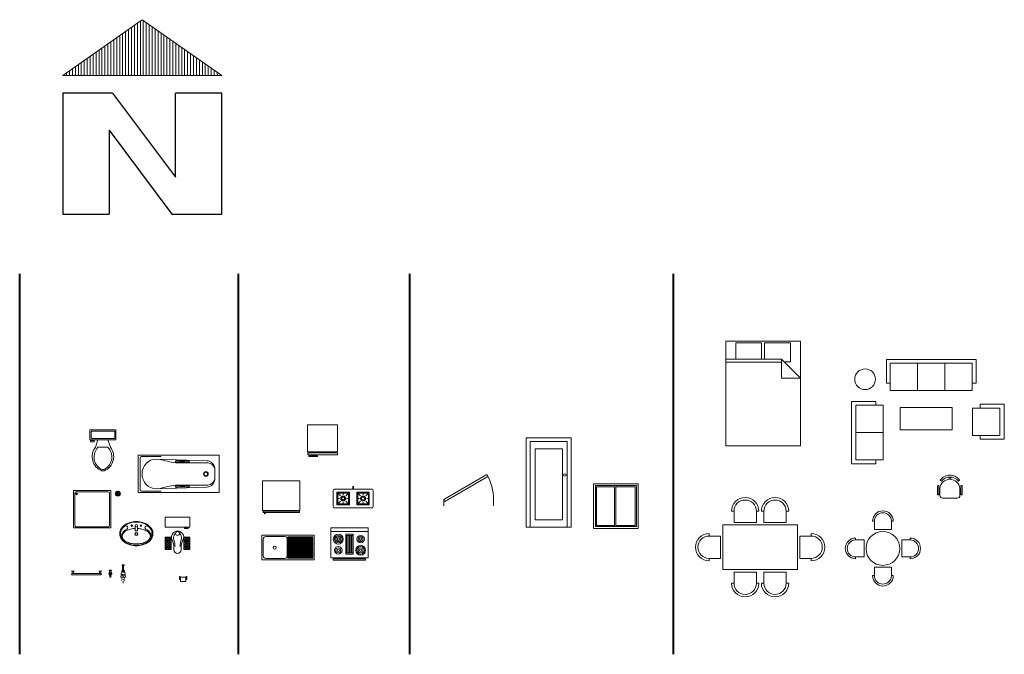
# Model space of a CAD drawing. Header units: inches. Extents: x 1987 to 3775, y 142 to 1299.
# Tile 34 of 50: x 2982 to 3775, y 142 to 653. Entities that reach past the tile are written whole.
import ezdxf

# ---------------------------------------------------------------- set-up
doc = ezdxf.new("R2010")
doc.units = ezdxf.units.IN
doc.header["$MEASUREMENT"] = 0
for name, color, linetype, lineweight in [('DOOR_0.09', 44, 'Continuous', 9), ('ELEV_LINE_0.09', 63, 'Continuous', 9), ('FURNITURE', 36, 'Continuous', 15), ('Kitchen Fixture', 213, 'Continuous', 15), ('TEXT', 7, 'Continuous', 13), ('Toilet Fixture_0.09', 54, 'Continuous', 9), ('WALL_0.40', 7, 'Continuous', 40)]:
    doc.layers.add(name, color=color, linetype=linetype, lineweight=lineweight)

# ---------------------------------------------------------------- blocks, each defined once
blk = doc.blocks.new('*U98')
for p, q in [((9.5, -6), (9.5, -2)), ((-10, -8.5), (-8, -8.5)), ((-10, -9.5), (-10, -8.5)), ((-7, -9.5), (-10, -9.5)), ((-8, -8.5), (-8, -8)), ((-7, -8), (-7, -9.5)), ((-4, -8), (-6, -14)), ((4, -14), (-4, -14)), ((4, -8), (6, -14))]:
    blk.add_line(p, q)
blk.add_lwpolyline([(10.5, -8), (10.5, 0), (-10.5, 0), (-10.5, -8)], close=True)
for points in [[(-9.5, -2), (-9.5, -6)], [(8.5, -1), (-8.5, -1)], [(-8.5, -7), (8.5, -7)]]:
    blk.add_lwpolyline(points)
for centre, radius, start, end in [((-8.62, -1.88), 0.884, 81.8699, 188.1301), ((-8.62, -6.12), 0.884, 171.8699, 278.1301), ((8.62, -1.88), 0.884, 351.8699, 98.1301), ((8.62, -6.12), 0.884, 261.8699, 8.1301), ((3.52, -21.58), 12.17, 141.46911, 247.97143), ((4.2, -21.82), 11.33, 136.36773, 238.94682), ((-3.52, -21.58), 12.17, 292.02843, 38.53071), ((-4.2, -21.82), 11.33, 301.05301, 43.63209), ((0, -27.88), 4, 245.73182, 294.26817), ((0, -29), 4, 254.86053, 285.13947)]:
    blk.add_arc(centre, radius, start, end)
blk = doc.blocks.new('*U100')
for p, q in [((0, 0), (0, -5)), ((40, 0), (40, -5))]:
    blk.add_line(p, q)
blk.add_lwpolyline([(0, 0), (34.64, 20), (35.52, 18.48), (0.87, -1.52)], close=True)
blk.add_arc((0, 0), 40, 0, 30)
blk = doc.blocks.new('*U103')
blk.add_lwpolyline([(3.12, 0.01), (0.12, 0.01), (0.12, 72.01), (36.12, 72.01), (36.12, 0.01), (33.12, 0.01)])
for points in [[(33.12, 68.99), (33.12, 0.01), (3.12, 0.01), (3.12, 68.99)], [(29.12, 6.01), (29.12, 62.99), (7.12, 62.99), (7.12, 6.01)]]:
    blk.add_lwpolyline(points, close=True)
blk.add_circle((31.12, 42.01), 1)
blk = doc.blocks.new('*U105')
for p, q in [((1.5, 1.5), (1.5, 34.5)), ((1.5, 34.5), (18, 34.5)), ((18, 1.5), (18, 34.5)), ((18, 34.5), (34.5, 34.5)), ((34.5, 34.5), (34.5, 1.5)), ((18, 1.5), (1.5, 1.5)), ((34.5, 1.5), (18, 1.5))]:
    blk.add_line(p, q)
blk.add_lwpolyline([(0, 0), (0, 36), (36, 36), (36, 0)], close=True)
for points in [[(17, 33.5), (17, 2.5), (2.5, 2.5), (2.5, 33.5), (17, 33.5)], [(18, 33.5), (33.5, 33.5), (33.5, 2.5), (18, 2.5)]]:
    blk.add_lwpolyline(points)
blk = doc.blocks.new('Bed - Queen')
at = {"linetype": 'Continuous'}
for p, q in [((0, -80.00003), (0, 4)), ((0, 4), (59.99999, 4)), ((7.99999, 2.8), (28.79998, 2.8)), ((7.99999, -10.4), (7.99999, 2.8)), ((28.79998, 2.8), (28.79998, -10.4)), ((31.19999, 2.8), (51.99999, 2.8)), ((31.19999, -10.4), (31.19999, 2.8)), ((51.99999, 2.8), (51.99999, -12.4)), ((59.99999, 4), (59.99999, -80.00003)), ((0, -10.4), (44.8, -10.4)), ((44.8, -12.8), (0, -12.8)), ((59.99999, -25.6), (44.8, -10.4)), ((44.8, -10.4), (44.8, -25.6)), ((51.99999, -12.4), (46.79936, -12.4)), ((44.8, -25.6), (59.99999, -25.6)), ((59.99999, -80.00003), (0, -80.00003))]:
    blk.add_line(p, q, dxfattribs=at)
blk = doc.blocks.new('A$C02903F4E')
at = {"layer": 'FURNITURE', "ltscale": 50}
for p, q in [((-8.11, 14.5), (-8.11, 16.34)), ((-6.7, 14.5), (-6.7, 16.34)), ((-17.27, 2.34), (-17.27, 9.24)), ((-17.01, 9.5), (-16.46, 9.5)), ((-16.2, 9.24), (-16.2, 2.34)), ((-14.28, 13.05), (-15.22, 13.76)), ((-0.54, 13.05), (0.4, 13.76)), ((1.38, 9.24), (1.38, 2.34)), ((2.19, 9.5), (1.64, 9.5)), ((2.45, 2.34), (2.45, 9.24)), ((-16.46, 2.08), (-17.01, 2.08)), ((-16.2, 5.26), (-16.2, 6.41)), ((-16.2, 6.41), (-15.45, 6.41)), ((-15.45, 5.26), (-16.2, 5.26)), ((-15.45, 1.51), (-15.45, 7.2)), ((-15.45, 6.41), (-15.45, 5.26)), ((0.63, 7.2), (0.63, 1.51)), ((1.38, 6.41), (0.63, 6.41)), ((0.63, 6.41), (0.63, 5.26)), ((0.63, 5.26), (1.38, 5.26)), ((1.38, 5.26), (1.38, 6.41)), ((1.64, 2.08), (2.19, 2.08)), ((-1.51, -0.63), (-13.31, -0.63))]:
    blk.add_line(p, q, dxfattribs=at)
for centre, radius, start, end in [((-7.41, 8.43), 9.46, 34.3334, 145.6666), ((-7.41, 7.61), 8.76, 38.36664, 141.63336), ((-17.01, 9.24), 0.258, 90, 180), ((-16.46, 9.24), 0.258, 0, 90), ((-7.41, 6.46), 8.07, 5.24347, 174.75653), ((1.64, 9.24), 0.258, 90, 180), ((2.19, 9.24), 0.258, 0, 90), ((-17.01, 2.34), 0.258, 180, 270), ((-16.46, 2.34), 0.258, 270, 0), ((-13.31, 1.51), 2.14, 180, 270), ((-1.51, 1.51), 2.14, 270, 0), ((1.64, 2.34), 0.258, 180, 270), ((2.19, 2.34), 0.258, 270, 0)]:
    blk.add_arc(centre, radius, start, end, dxfattribs=at)
blk = doc.blocks.new('A$C2E53110E')
at = {"layer": 'FURNITURE'}
for p, q in [((-15.4, 32.48), (-16.91, 32.48)), ((-15.4, 32.48), (-15.4, 25.68)), ((-0.28, 32.48), (-1.79, 32.48)), ((-1.79, 32.48), (-1.79, 25.68)), ((-1.79, 25.68), (-15.4, 25.68)), ((-30.52, 18.87), (-30.52, 17.36)), ((-30.52, 17.36), (-23.72, 17.36)), ((-23.72, 17.36), (-23.72, 3.75)), ((13.33, 17.36), (6.53, 17.36)), ((6.53, 3.75), (6.53, 17.36)), ((13.33, 17.36), (13.33, 18.87)), ((-30.52, 3.75), (-23.72, 3.75)), ((-30.52, 3.75), (-30.52, 2.24)), ((13.33, 3.75), (6.53, 3.75)), ((13.33, 2.24), (13.33, 3.75)), ((-15.4, -4.57), (-1.79, -4.57)), ((-15.4, -11.37), (-15.4, -4.57)), ((-1.79, -11.37), (-1.79, -4.57)), ((-16.91, -11.37), (-15.4, -11.37)), ((-1.79, -11.37), (-0.28, -11.37))]:
    blk.add_line(p, q, dxfattribs=at)
blk.add_circle((-8.59, 10.55), 13.61, dxfattribs=at)
for centre, radius, start, end in [((-8.59, 32.48), 8.32, 0, 180), ((-8.59, 32.48), 6.81, 0, 180), ((-30.52, 10.55), 8.32, 90, 270), ((-30.52, 10.55), 6.81, 90, 270), ((13.33, 10.55), 8.32, 270, 90), ((13.33, 10.55), 6.81, 270, 90), ((-8.59, -11.37), 8.32, 180, 0), ((-8.59, -11.37), 6.81, 180, 0)]:
    blk.add_arc(centre, radius, start, end, dxfattribs=at)
blk = doc.blocks.new('A$C69E77B31')
at = {"layer": 'FURNITURE', "ltscale": 50}
for p, q in [((-44.64, 47), (-46.64, 47)), ((-44.64, 47), (-44.64, 38)), ((-24.64, 47), (-26.64, 47)), ((-26.64, 47), (-26.64, 38)), ((-22.64, 47), (-20.64, 47)), ((-20.64, 47), (-20.64, 38)), ((-2.64, 47), (-2.64, 38)), ((-2.64, 47), (-0.64, 47)), ((-26.64, 38), (-44.64, 38)), ((-20.64, 38), (-2.64, 38)), ((-64.64, 29), (-64.64, 27)), ((-64.64, 27), (-55.64, 27)), ((-55.64, 27), (-55.64, 9)), ((17.36, 27), (8.36, 27)), ((8.36, 9), (8.36, 27)), ((17.36, 27), (17.36, 29)), ((-64.64, 9), (-55.64, 9)), ((-64.64, 9), (-64.64, 7)), ((17.36, 9), (8.36, 9)), ((17.36, 7), (17.36, 9)), ((-44.64, -2), (-26.64, -2)), ((-44.64, -11), (-44.64, -2)), ((-26.64, -11), (-26.64, -2)), ((-2.64, -2), (-20.64, -2)), ((-20.64, -11), (-20.64, -2)), ((-2.64, -11), (-2.64, -2)), ((-46.64, -11), (-44.64, -11)), ((-26.64, -11), (-24.64, -11)), ((-20.64, -11), (-22.64, -11)), ((-0.64, -11), (-2.64, -11))]:
    blk.add_line(p, q, dxfattribs=at)
at = {"layer": 'FURNITURE'}
blk.add_lwpolyline([(-53.64, 0), (-53.64, 36), (6.36, 36), (6.36, 0), (-53.64, 0)], dxfattribs=at)
at = {"layer": 'FURNITURE', "ltscale": 50}
for centre, radius, start, end in [((-35.64, 47), 11, 0, 180), ((-35.64, 47), 9, 0, 180), ((-11.64, 47), 11, 0, 180), ((-11.64, 47), 9, 0, 180), ((-64.64, 18), 11, 90, 270), ((-64.64, 18), 9, 90, 270), ((17.36, 18), 11, 270, 90), ((17.36, 18), 9, 270, 90), ((-35.64, -11), 11, 180, 0), ((-35.64, -11), 9, 180, 0), ((-11.64, -11), 11, 180, 0), ((-11.64, -11), 9, 180, 0)]:
    blk.add_arc(centre, radius, start, end, dxfattribs=at)
blk = doc.blocks.new('A$C20F47652')
at = {"layer": 'FURNITURE', "ltscale": 50}
for p, q in [((0, -5.44), (0, 16.56)), ((22, 16.56), (0, 16.56)), ((6, 16.56), (6, 19.57)), ((25.53, 19.57), (6, 19.57)), ((22, -5.44), (22, 16.56)), ((25.53, -8.56), (25.53, 19.57)), ((22, -5.44), (0, -5.44)), ((6, -8.56), (6, -5.44)), ((25.53, -8.56), (6, -8.56))]:
    blk.add_line(p, q, dxfattribs=at)
blk = doc.blocks.new('A$C0850798D')
at = {"layer": 'FURNITURE', "ltscale": 50}
for p, q in [((-25.53, -8.98), (-25.53, 41.15)), ((-25.53, 41.15), (-6, 41.15)), ((-6, 38.14), (-6, 41.15)), ((-22, -5.86), (-22, 38.14)), ((-22, 38.14), (0, 38.14)), ((0, 16.14), (0, 38.14)), ((-22, 16.14), (0, 16.14)), ((0, -5.86), (0, 16.14)), ((-22, -5.86), (0, -5.86)), ((-6, -8.98), (-6, -5.86)), ((-25.53, -8.98), (-6, -8.98))]:
    blk.add_line(p, q, dxfattribs=at)
blk = doc.blocks.new('A$C29E35D74')
at = {"layer": 'FURNITURE', "ltscale": 50}
for p, q in [((-14.08, 3.12), (-14.08, -16)), ((57.95, 3.12), (-14.08, 3.12)), ((-11.17, 0), (-11.17, -22)), ((54.83, 0), (-11.17, 0)), ((10.83, 0), (10.83, -22)), ((10.83, 0), (10.83, -22)), ((32.83, 0), (32.83, -22)), ((54.83, 0), (54.83, -22)), ((57.95, 3.12), (57.95, -16)), ((-11.17, -16), (-14.08, -16)), ((32.83, -22), (-11.17, -22)), ((54.83, -22), (32.83, -22)), ((57.95, -16), (54.83, -16))]:
    blk.add_line(p, q, dxfattribs=at)
blk = doc.blocks.new('Water Hole')
at = {"layer": 'Toilet Fixture_0.09'}
for p, q in [((654779.63, 479848.58), (654782.04, 479850.98)), ((654779.69, 479849.7), (654780.91, 479850.92)), ((654779.97, 479847.85), (654782.76, 479850.64)), ((654780.52, 479847.34), (654783.27, 479850.09)), ((654781.29, 479847.05), (654783.56, 479849.32)), ((654782.63, 479847.33), (654783.28, 479847.98))]:
    blk.add_line(p, q, dxfattribs=at)
blk.add_circle((654781.58, 479849.03), 2, dxfattribs=at)
blk = doc.blocks.new('A$C00294823')
at = {"layer": 'Toilet Fixture_0.09'}
for points in [[(13.39, 19.46, -0.073221), (18.69, 18.68, -0.084204), (22.86, 16.61, -0.106479), (26.06, 13.05, -0.1519), (26.78, 9.73, -0.130253), (25.84, 6.18, -0.106479), (22.86, 2.85, -0.084204), (18.69, 0.78, -0.073221), (13.39, 0, -0.073221), (8.1, 0.78, -0.084204), (3.92, 2.85, -0.106479), (0.94, 6.18, -0.130253), (0, 9.73, -0.130253), (0.94, 13.28, -0.106479), (3.92, 16.61, -0.084204), (8.1, 18.68, -0.073221)], [(13.39, 19.05, -0.073221), (18.57, 18.28, -0.084204), (22.62, 16.28, -0.106479), (25.69, 12.84, -0.152752), (26.37, 9.75, -0.130923), (25.48, 6.39, -0.106479), (22.62, 3.19, -0.084204), (18.57, 1.18, -0.073221), (13.39, 0.42, -0.073221), (8.22, 1.18, -0.084204), (4.17, 3.19, -0.106479), (1.3, 6.39, -0.130253), (0.42, 9.73, -0.130253), (1.3, 13.08, -0.106479), (4.17, 16.28, -0.084204), (8.22, 18.28, -0.073221)]]:
    blk.add_lwpolyline(points, format="xyb", close=True, dxfattribs=at)
for points in [[(2.18, 8.24, -0.440274), (2.22, 10.24, -0.183567), (5.65, 13.3, 1.108785), (4.26, 15.71, 0.453461), (1.85, 6.58, 0.531728)], [(12.37, 16.17), (12.37, 12.42, 0.414214), (12.69, 12.09), (14.09, 12.09, 0.414214), (14.42, 12.42), (14.42, 16.17)], [(24.54, 8.18, 0.461537), (24.56, 10.24, 0.183567), (21.13, 13.3, -1.108785), (22.52, 15.71, -0.453461), (24.93, 6.58, -0.531728)], [(13.35, 1.44, -0.056158), (8.78, 1.95, -0.069921), (5.32, 3.27, -0.106037), (2.56, 5.66), (1.99, 7.69), (2.72, 9.86, -0.106037), (5.32, 12.12, -0.069921), (8.78, 13.43, -0.044222), (12.37, 13.93, -0.056158)], [(14.42, 13.92, -0.04309), (17.92, 13.43, -0.069921), (21.37, 12.12, -0.106037), (23.98, 9.86), (24.7, 7.69), (23.98, 5.53, -0.106037), (21.37, 3.27, -0.069921), (17.92, 1.95, -0.056158), (13.35, 1.44, -0.056158)]]:
    blk.add_lwpolyline(points, format="xyb", dxfattribs=at)
for centre, radius in [((9.78, 16.17), 0.556), ((13.39, 16.17), 1.02), ((17.01, 16.17), 0.556), ((13.39, 9.45), 1.25), ((13.39, 9.45), 0.834)]:
    blk.add_circle(centre, radius, dxfattribs=at)
blk = doc.blocks.new('A$C08D313BD')
at = {"layer": 'Toilet Fixture_0.09'}
for points in [[(-4.06, 2.01), (-4.56, 2.01), (-4.56, 4), (-4.06, 4)], [(-3.81, 2.01), (-4.56, 2.01), (-4.56, 1.51), (-3.81, 1.51)], [(-3.81, 3.49), (0.69, 3.49), (0.69, 0), (-3.81, 0)], [(0.69, 2.01), (1.44, 2.01), (1.44, 1.51), (0.69, 1.51)], [(0.94, 2.01), (1.44, 2.01), (1.44, 4), (0.94, 4)]]:
    blk.add_lwpolyline(points, close=True, dxfattribs=at)
blk = doc.blocks.new('A$C7DEE08CA')
at = {"layer": 'Toilet Fixture_0.09'}
for p, q in [((-16.42, 0), (-16.42, 10)), ((-16.42, 10), (-11.42, 10)), ((-12.21, 10), (-16.42, 5.79)), ((-14.16, 10), (-16.42, 7.73)), ((-16.1, 10), (-16.42, 9.68)), ((-16.42, 10), (-11.42, 5)), ((-11.42, 8.84), (-16.42, 3.84)), ((-16.42, 8.06), (-11.42, 3.06)), ((-14.48, 10), (-11.42, 6.95)), ((-12.53, 10), (-11.42, 8.89)), ((-11.42, 10), (-11.42, 0)), ((-1.42, 10), (-1.42, 0)), ((3.58, 10), (-1.42, 10)), ((3.34, 10), (-1.42, 5.23)), ((1.4, 10), (-1.42, 7.18)), ((-0.55, 10), (-1.42, 9.12)), ((-1.42, 8.61), (3.58, 3.61)), ((3.58, 8.29), (-1.42, 3.29)), ((-0.87, 10), (3.58, 5.56)), ((1.08, 10), (3.58, 7.5)), ((3.02, 10), (3.58, 9.45)), ((3.58, 0), (3.58, 10)), ((-11.42, 6.9), (-16.42, 1.9)), ((-16.42, 6.11), (-11.42, 1.11)), ((-16.42, 4.17), (-12.26, 0)), ((-16.42, 2.22), (-14.2, 0)), ((-16.42, 0.28), (-16.14, 0)), ((-11.42, 4.96), (-16.38, 0)), ((-11.42, 3.01), (-14.44, 0)), ((-11.42, 1.07), (-12.49, 0)), ((-1.42, 6.67), (3.58, 1.67)), ((3.58, 6.34), (-1.42, 1.34)), ((-1.42, 4.73), (3.3, 0)), ((-1.42, 2.78), (1.36, 0)), ((-1.42, 0.84), (-0.59, 0)), ((3.58, 4.4), (-0.82, 0)), ((3.58, 2.45), (1.12, 0)), ((3.58, 0.51), (3.07, 0)), ((-11.42, 0), (-16.42, 0)), ((-1.42, 0), (3.58, 0))]:
    blk.add_line(p, q, dxfattribs=at)
blk.add_lwpolyline([(-16.42, 26), (3.58, 26), (3.58, 18), (-16.42, 18)], close=True, dxfattribs=at)
blk.add_lwpolyline([(2.26, 18), (2.26, 17), (-0.74, 17), (-0.74, 17.5), (2.26, 17.5), (1.76, 17.5), (1.76, 18)], dxfattribs=at)
blk.add_circle((-6.42, 13), 1.61, dxfattribs=at)
for centre, radius, start, end in [((-6.42, 10), 5, 325.22906, 214.77094), ((-21.73, 1.75), 12.43, 351.89015, 25.71837), ((8.88, 1.75), 12.43, 154.28163, 188.10985), ((-6.42, 0), 3, 180, 0)]:
    blk.add_arc(centre, radius, start, end, dxfattribs=at)
for points in [[(-8.43, 2.54), (-8.52, 3.7), (-8.69, 6.16), (-10.22, 9.89), (-8.88, 12.25), (-8.22, 13.42)], [(-4.42, 2.54), (-4.33, 3.7), (-4.16, 6.16), (-2.63, 9.89), (-3.97, 12.25), (-4.63, 13.42)]]:
    blk.add_open_spline(points, degree=3, knots=[0, 0, 0, 0, 3.520146, 7.428567, 11.251191, 11.251191, 11.251191, 11.251191], dxfattribs=at)
blk = doc.blocks.new('A$C03F618C1')
at = {"layer": 'Toilet Fixture_0.09'}
for p, q in [((-1.55, 6.75), (-1.06, 8.89)), ((-0.93, 9.41), (-0.93, 8.85)), ((0.92, 9.41), (0.92, 8.85)), ((1.54, 6.75), (1.06, 8.89)), ((-1.98, 3.82), (-1.85, 4.85)), ((-1.71, 5.47), (-1.61, 6.39)), ((-1.21, 1.31), (-1.16, 1.84)), ((-1.11, 2.37), (-1.06, 2.91)), ((-1, 3.48), (-0.92, 4.37)), ((-0.85, 5.01), (-0.81, 5.49)), ((0, 5.32), (0, 5.92)), ((0, 3.59), (0, 4.68)), ((0, 1.57), (0, 2.74)), ((0, -0.8), (0, 0.8)), ((0.85, 5.01), (0.8, 5.49)), ((0.99, 3.48), (0.91, 4.37)), ((1.1, 2.37), (1.05, 2.91)), ((1.2, 1.31), (1.15, 1.84)), ((1.78, 5.47), (1.68, 6.39)), ((2.05, 3.82), (1.92, 4.85))]:
    blk.add_line(p, q, dxfattribs=at)
for points in [[(0.92, 9.2, -0.037038), (0.99, 9.1, -0.138318), (1.06, 8.85, -0.138318), (0.99, 8.59, -0.107063), (0.75, 8.34, -0.080523), (0.42, 8.19, -0.068353), (0, 8.13, -0.068353), (-0.42, 8.19, -0.080523), (-0.75, 8.34, -0.107063), (-0.99, 8.59, -0.138318), (-1.06, 8.85, -0.138318), (-0.99, 9.1, -0.034344), (-0.93, 9.2, -0.080523)], [(0.39, 9.85, -0.063152), (0.65, 9.75, -0.10552), (0.86, 9.58, -0.166556), (0.92, 9.41, -0.166556), (0.86, 9.24, -0.10552), (0.65, 9.06, -0.068258), (0.37, 8.96, -0.054428), (0, 8.91, -0.054428), (-0.37, 8.96, -0.068258), (-0.66, 9.06, -0.10552), (-0.87, 9.24, -0.166556), (-0.93, 9.41, -0.166556), (-0.87, 9.58, -0.10552), (-0.66, 9.75, -0.063152), (-0.4, 9.85, -0.054428)], [(0.92, 9.36, -0.045176), (0.92, 9.31, -0.166556), (0.86, 9.14, -0.10552), (0.65, 8.96, -0.068258), (0.37, 8.86, -0.054428), (0, 8.82, -0.054428), (-0.37, 8.86, -0.068258), (-0.66, 8.96, -0.10552), (-0.87, 9.14, -0.166556), (-0.93, 9.31, -0.045176), (-0.92, 9.36, -0.10552)], [(0.92, 8.85, -0.166556), (0.86, 8.69, -0.10552), (0.65, 8.51, -0.068258), (0.37, 8.4, -0.054428), (0, 8.36, -0.054428), (-0.37, 8.4, -0.068258), (-0.66, 8.51, -0.10552), (-0.87, 8.69, -0.166556), (-0.93, 8.85, -0.166556)], [(0.39, 9.38, -0.130501), (0.36, 9.27, -0.106504), (0.28, 9.18, -0.08409), (0.15, 9.11, -0.073064), (0, 9.09, -0.073064), (-0.16, 9.11, -0.08409), (-0.28, 9.18, -0.106504), (-0.37, 9.27, -0.130501), (-0.4, 9.38, -0.130501)]]:
    blk.add_lwpolyline(points, format="xyb", dxfattribs=at)
for points in [[(0, 13.9), (-0.87, 13.9), (-0.87, 13.78)], [(-0.87, 13.78), (-0.49, 13.5), (-0.4, 13.5)], [(-0.87, 13.78), (0, 13.78)], [(-0.4, 9.38), (-0.4, 13.5)], [(-0.4, 13.5), (0, 13.5)], [(0, 13.9), (0.86, 13.9), (0.86, 13.78)], [(0.86, 13.78), (0, 13.78)], [(0.39, 13.5), (0, 13.5)], [(0.86, 13.78), (0.49, 13.5), (0.39, 13.5)], [(0.39, 9.38), (0.39, 13.5)]]:
    blk.add_lwpolyline(points, dxfattribs=at)
for centre, start, end in [((-0.06, 7.66), 211.50812, 272.04242), ((0.06, 7.66), 267.95758, 328.49188)]:
    blk.add_arc(centre, 1.74, start, end, dxfattribs=at)
blk = doc.blocks.new('A$C4B8860F0')
at = {"layer": 'Toilet Fixture_0.09'}
h = blk.add_hatch(color=256, dxfattribs=at)
h.paths.add_polyline_path([(-1.04, 1.64, 1), (0.22, 1.64, 1)])
h.paths.add_polyline_path([(0.06, 1.64, -1), (-0.88, 1.64, -1)], flags=16)
for p, q in [((-1.23, 1.86), (-1.5, 1.93)), ((-1.5, 1.93), (-1.5, 1.35)), ((-1.5, 1.35), (-1.23, 1.42)), ((0.45, 4.52), (-1.26, 4.52)), ((-1.26, 4.52), (-1.26, 4.38)), ((-0.7, 2.74), (-1.21, 2.44)), ((-1.21, 2.44), (-1.01, 2.24)), ((-1.01, 1.03), (-1.21, 0.84)), ((-1.21, 0.84), (-0.7, 0.54)), ((-1.12, 4.24), (0.3, 4.24)), ((-0.97, 4.24), (-0.97, 2.58)), ((-0.81, 0.21), (-0.81, -0.98)), ((-0.63, 2.46), (-0.7, 2.74)), ((-0.7, 2.74), (-0.7, 2.74)), ((-0.7, 0.54), (-0.63, 0.81)), ((-0.41, 4.52), (-0.41, 4.81)), ((-0.12, 2.74), (-0.19, 2.46)), ((-0.19, 0.81), (-0.11, 0.54)), ((-0.11, 2.74), (-0.12, 2.74)), ((0.4, 2.44), (-0.11, 2.74)), ((-0.11, 0.54), (0.4, 0.84)), ((0, 0.21), (0, -0.97)), ((0.16, 4.24), (0.16, 2.58)), ((0.2, 2.23), (0.4, 2.43)), ((0.4, 0.84), (0.2, 1.04)), ((0.4, 2.43), (0.4, 2.44)), ((0.4, 0.84), (0.4, 0.84)), ((0.7, 1.93), (0.42, 1.85)), ((0.42, 1.42), (0.7, 1.35)), ((0.45, 4.38), (0.45, 4.52)), ((0.7, 1.35), (0.7, 1.93)), ((-0.82, -0.23), (-0.01, -0.23)), ((-0.81, -0.42), (0, -0.42)), ((-0.81, -0.42), (0, -0.42)), ((-0.81, -0.57), (0, -0.57)), ((-0.81, -0.72), (0, -0.72)), ((-0.81, -0.72), (0, -0.72)), ((-0.81, -0.86), (0, -0.86)), ((-0.8, -1.01), (-0.01, -1.01)), ((-0.8, -1.01), (-0.01, -1.01)), ((-0.74, -1.16), (-0.07, -1.16))]:
    blk.add_line(p, q, dxfattribs=at)
for centre, radius in [((-0.41, 1.64), 0.631), ((-0.4, 1.63), 0.472)]:
    blk.add_circle(centre, radius, dxfattribs=at)
for centre, radius, start, end in [((-1.12, 4.38), 0.142, 180, 270), ((-0.41, 1.64), 0.852, 134.86963, 164.90125), ((-0.41, 1.64), 0.852, 194.95943, 225.02853), ((-0.41, 1.64), 0.852, 75.28072, 104.71928), ((-0.41, 1.64), 0.852, 255.08997, 285.12718), ((-0.41, 1.64), 0.852, 14.55987, 44.47628), ((-0.41, 1.64), 0.852, 315.23847, 345.44013), ((0.3, 4.38), 0.142, 270, 0)]:
    blk.add_arc(centre, radius, start, end, dxfattribs=at)
for points, knots in [([(-0.81, 0.21), (-0.85, 0.27), (-0.96, 0.41), (-0.97, 0.59), (-0.97, 0.7)], [0, 0, 0, 0, 0.2067229, 0.5222176, 0.5222176, 0.5222176, 0.5222176]), ([(0, 0.21), (0.05, 0.27), (0.16, 0.41), (0.16, 0.59), (0.16, 0.7)], [0, 0, 0, 0, 0.2227026, 0.5251463, 0.5251463, 0.5251463, 0.5251463]), ([(-0.74, -1.16), (-0.75, -1.14), (-0.79, -1.08), (-0.8, -1.01), (-0.81, -0.98)], [0, 0, 0, 0, 0.0840494, 0.1969659, 0.1969659, 0.1969659, 0.1969659]), ([(-0.07, -1.16), (-0.06, -1.14), (-0.03, -1.08), (-0.01, -1.01), (0, -0.97)], [0, 0, 0, 0, 0.0835318, 0.199803, 0.199803, 0.199803, 0.199803])]:
    blk.add_open_spline(points, degree=3, knots=knots, dxfattribs=at)
blk = doc.blocks.new('A$C7B8B5541')
at = {"layer": 'Toilet Fixture_0.09'}
for p, q in [((-16.42, 3), (-16.42, 2.88)), ((-16.29, 2.75), (-14.54, 2.75)), ((-15.92, 2.75), (-15.92, 1)), ((-15.92, 1), (7.08, 1)), ((-15.92, 0), (7.08, 0)), ((-14.92, 2.75), (-14.92, 1)), ((-14.42, 3), (-14.42, 2.88)), ((5.58, 3), (5.58, 2.88)), ((5.71, 2.75), (7.46, 2.75)), ((6.08, 2.75), (6.08, 1)), ((7.08, 1), (7.08, 2.75)), ((7.58, 2.88), (7.58, 3))]:
    blk.add_line(p, q, dxfattribs=at)
for centre, radius, start, end in [((-16.29, 2.88), 0.125, 180, 270), ((-15.92, 0.5), 0.5, 90, 270), ((-14.54, 2.88), 0.125, 270, 0), ((5.71, 2.88), 0.125, 180, 270), ((7.08, 0.5), 0.5, 270, 90), ((7.46, 2.88), 0.125, 270, 0)]:
    blk.add_arc(centre, radius, start, end, dxfattribs=at)
blk = doc.blocks.new('A$C0E887007')
at = {"layer": 'Toilet Fixture_0.09'}
for p, q in [((22.27, 30), (-7.73, 30)), ((-7.73, 30), (-7.73, 0)), ((-6.73, 28), (-6.73, 2)), ((20.27, 29), (-5.73, 29)), ((21.27, 2), (21.27, 28)), ((22.27, 0), (22.27, 30)), ((-7.73, 0), (22.27, 0)), ((-5.73, 1), (20.27, 1))]:
    blk.add_line(p, q, dxfattribs=at)
blk.add_circle((-5.19, 27.37), 0.614, dxfattribs=at)
for centre, start, end in [((-5.73, 28), 90, 180), ((20.27, 28), 0, 90), ((-5.73, 2), 180, 270), ((20.27, 2), 270, 0)]:
    blk.add_arc(centre, 1, start, end, dxfattribs=at)
blk = doc.blocks.new('A$C2D921100')
at = {"layer": 'Toilet Fixture_0.09'}
for p, q in [((-47.07, 0), (-47.07, 30)), ((-47.07, 30), (17.93, 30)), ((-45.65, 15), (-45.65, 27.82)), ((-44.49, 28.98), (-28.68, 28.98)), ((-32.56, 27.02), (8.19, 25.66)), ((-15.49, 25.59), (-17.03, 25.59)), ((-17.03, 24.62), (-17.03, 25.59)), ((-15.49, 24.62), (-17.03, 24.62)), ((8.88, 23.98), (-16.86, 23.98)), ((-7.79, 25.59), (-6.25, 25.59)), ((-6.25, 24.62), (-7.79, 24.62)), ((-6.25, 25.59), (-6.25, 24.62)), ((17.93, 30), (17.93, 0)), ((14.46, 19.7), (14.46, 15)), ((-45.65, 15), (-45.65, 2.18)), ((14.46, 10.3), (14.46, 15)), ((-47.07, 0), (17.93, 0)), ((-44.49, 1.02), (-28.68, 1.02)), ((-32.56, 2.98), (8.19, 4.34)), ((-15.49, 5.45), (-17.03, 5.45)), ((-17.03, 5.45), (-17.03, 4.49)), ((-15.49, 4.49), (-17.03, 4.49)), ((8.88, 6.02), (-16.86, 6.02)), ((-6.25, 5.45), (-7.79, 5.45)), ((-7.79, 4.49), (-6.25, 4.49)), ((-6.25, 4.49), (-6.25, 5.45))]:
    blk.add_line(p, q, dxfattribs=at)
for radius in [1.89, 1.39]:
    blk.add_circle((7.31, 15.01), radius, dxfattribs=at)
for centre, radius, start, end in [((-44.49, 27.82), 1.15, 90, 180), ((-32.26, 15.22), 11.8, 91.4694, 181.07388), ((0.2, 137.25), 114.55, 254.50379, 261.43479), ((-11.64, 78.9), 53.45, 265.87282, 274.12718), ((-11.64, -28.69), 53.45, 85.87282, 94.12718), ((7.54, 18.7), 6.99, 8.27518, 84.69995), ((7.9, 16.98), 7.07, 21.77345, 81.99341), ((-32.26, 14.78), 11.8, 178.92612, 268.5306), ((7.54, 11.3), 6.99, 275.30005, 351.72482), ((7.9, 13.02), 7.07, 278.00659, 338.22655), ((-44.49, 2.18), 1.15, 180, 270), ((0.2, -107.25), 114.55, 98.56521, 105.49621), ((-11.64, 58.76), 53.45, 265.87282, 274.12718), ((-11.64, -48.82), 53.45, 85.87282, 94.12718)]:
    blk.add_arc(centre, radius, start, end, dxfattribs=at)
blk = doc.blocks.new('Range-Oven - 30 in top')
for p, q in [((0, -3), (30, -3)), ((12, -6), (18, -6)), ((13, -20), (13, -6)), ((14, -6), (14, -20)), ((15, -20), (15, -6)), ((16, -6), (16, -20)), ((17, -20), (17, -6)), ((18, -20), (12, -20)), ((6, -24), (6, -25)), ((8, -25), (8, -24)), ((22, -25), (22, -24)), ((24, -24), (24, -25))]:
    blk.add_line(p, q)
for points in [[(0, -24), (0, 0), (30, 0), (30, -24)], [(12, -21), (12, -5), (18, -5), (18, -21)], [(2, -26), (2, -25), (28, -25), (28, -26)]]:
    blk.add_lwpolyline(points, close=True)
for centre, radius in [((6, -9), 4), ((6, -9), 3), ((6, -9), 2), ((24, -9), 3), ((24, -9), 2), ((6, -18), 3), ((6, -9), 1), ((24, -18), 4), ((24, -18), 3), ((24, -9), 1), ((6, -18), 2), ((6, -18), 1), ((24, -18), 2), ((24, -18), 1)]:
    blk.add_circle(centre, radius)
blk = doc.blocks.new('asg')
at = {"layer": 'Kitchen Fixture'}
blk.add_line((4471917.2, 4342461), (4471946.48, 4342461), dxfattribs=at)
for points in [[(4471916.75, 4342462.08), (4471946.75, 4342462.08), (4471946.75, 4342486.08), (4471916.75, 4342486.08)], [(4471917.2, 4342460.62), (4471946.48, 4342460.62), (4471946.48, 4342462.08), (4471917.2, 4342462.08)], [(4471918.26, 4342459.53), (4471918.94, 4342459.53), (4471918.94, 4342460.62), (4471918.26, 4342460.62)]]:
    blk.add_lwpolyline(points, close=True, dxfattribs=at)
blk = doc.blocks.new('A$C617D5D18')
at = {"layer": 'Kitchen Fixture'}
for p, q in [((-34.93, 20), (-34.93, 0)), ((7.07, 20), (-34.93, 20)), ((-33.81, 16.77), (-33.81, 3.18)), ((-16.48, 18.77), (-31.81, 18.77)), ((-14.48, 3.18), (-14.48, 16.77)), ((-13.96, 18.66), (-13.96, 18.18)), ((6.16, 18.66), (-13.96, 18.66)), ((-13.96, 18.18), (6.16, 18.18)), ((-13.96, 17.63), (-13.96, 17.15)), ((6.16, 17.63), (-13.96, 17.63)), ((-13.96, 17.15), (6.16, 17.15)), ((-13.96, 16.54), (-13.96, 16.05)), ((6.16, 16.54), (-13.96, 16.54)), ((-13.96, 16.05), (6.16, 16.05)), ((6.16, 18.18), (6.16, 18.66)), ((6.16, 17.15), (6.16, 17.63)), ((6.16, 16.05), (6.16, 16.54)), ((7.07, 0), (7.07, 20)), ((-13.96, 15.51), (-13.96, 15.03)), ((6.16, 15.51), (-13.96, 15.51)), ((-13.96, 15.03), (6.16, 15.03)), ((-13.96, 14.48), (-13.96, 14)), ((6.16, 14.48), (-13.96, 14.48)), ((-13.96, 14), (6.16, 14)), ((-13.96, 13.52), (-13.96, 13.04)), ((6.16, 13.52), (-13.96, 13.52)), ((-13.96, 13.04), (6.16, 13.04)), ((-13.96, 12.55), (-13.96, 12.07)), ((6.16, 12.55), (-13.96, 12.55)), ((-13.96, 12.07), (6.16, 12.07)), ((-13.96, 11.53), (-13.96, 11.04)), ((6.16, 11.53), (-13.96, 11.53)), ((-13.96, 11.04), (6.16, 11.04)), ((-13.96, 10.5), (-13.96, 10.02)), ((6.16, 10.5), (-13.96, 10.5)), ((-13.96, 10.02), (6.16, 10.02)), ((-13.96, 9.53), (-13.96, 9.05)), ((6.16, 9.53), (-13.96, 9.53)), ((-13.96, 9.05), (6.16, 9.05)), ((-13.96, 8.51), (-13.96, 8.03)), ((6.16, 8.51), (-13.96, 8.51)), ((-13.96, 8.03), (6.16, 8.03)), ((6.16, 15.03), (6.16, 15.51)), ((6.16, 14), (6.16, 14.48)), ((6.16, 13.04), (6.16, 13.52)), ((6.16, 12.07), (6.16, 12.55)), ((6.16, 11.04), (6.16, 11.53)), ((6.16, 10.02), (6.16, 10.5)), ((6.16, 9.05), (6.16, 9.53)), ((6.16, 8.03), (6.16, 8.51)), ((-34.93, 0), (7.07, 0)), ((-31.81, 1.18), (-16.48, 1.18)), ((-13.96, 7.54), (-13.96, 7.06)), ((6.16, 7.54), (-13.96, 7.54)), ((-13.96, 7.06), (6.16, 7.06)), ((-13.96, 6.58), (-13.96, 6.1)), ((6.16, 6.58), (-13.96, 6.58)), ((-13.96, 6.1), (6.16, 6.1)), ((-13.96, 5.62), (-13.96, 5.14)), ((6.16, 5.62), (-13.96, 5.62)), ((-13.96, 5.14), (6.16, 5.14)), ((-13.96, 4.66), (-13.96, 4.18)), ((6.16, 4.66), (-13.96, 4.66)), ((-13.96, 4.18), (6.16, 4.18)), ((-13.96, 3.7), (-13.96, 3.22)), ((6.16, 3.7), (-13.96, 3.7)), ((-13.96, 3.22), (6.16, 3.22)), ((-13.96, 2.74), (-13.96, 2.26)), ((6.16, 2.74), (-13.96, 2.74)), ((-13.96, 2.26), (6.16, 2.26)), ((-13.96, 1.78), (-13.96, 1.3)), ((6.16, 1.78), (-13.96, 1.78)), ((-13.96, 1.3), (6.16, 1.3)), ((6.16, 7.06), (6.16, 7.54)), ((6.16, 6.1), (6.16, 6.58)), ((6.16, 5.14), (6.16, 5.62)), ((6.16, 4.18), (6.16, 4.66)), ((6.16, 3.22), (6.16, 3.7)), ((6.16, 2.26), (6.16, 2.74)), ((6.16, 1.3), (6.16, 1.78))]:
    blk.add_line(p, q, dxfattribs=at)
blk.add_circle((-24.61, 9.88), 1.17, dxfattribs=at)
for centre, start, end in [((-31.81, 16.77), 90, 180), ((-16.48, 16.77), 0, 90), ((-31.81, 3.18), 180, 270), ((-16.48, 3.18), 270, 0)]:
    blk.add_arc(centre, 2, start, end, dxfattribs=at)
blk = doc.blocks.new('A$C64DC0AEB')
at = {"layer": 'Kitchen Fixture'}
h = blk.add_hatch(dxfattribs=at)
h.set_pattern_fill('ANSI37', color=256, scale=4, style=0)
h.set_pattern_definition([(45, (-4083.0973, 1530.8844), (-0.35355339, 0.35355339), []), (135, (-4083.0973, 1530.8844), (-0.35355339, -0.35355339), [])])
h.paths.add_polyline_path([(0.08, 7.5, 1), (2.58, 7.5, 1)], flags=17)
h.paths.add_polyline_path([(-13.42, 7.5, 1), (-15.92, 7.5, 1)], flags=17)
edge = h.paths.add_edge_path()
edge.add_arc((1.33, 7.5), 2, 0, 360)
edge = h.paths.add_edge_path()
edge.add_arc((-14.67, 7.5), 2, 0, 360)
for p, q in [((-6.92, 15), (-6.92, 17.49)), ((-6.42, 15), (-6.42, 17.49)), ((-19.67, 12.5), (-16.79, 9.62)), ((-14.67, 12.5), (-14.67, 10.5)), ((-12.55, 9.62), (-9.67, 12.5)), ((-3.67, 12.5), (-0.79, 9.62)), ((1.33, 12.5), (1.33, 10.5)), ((3.45, 9.62), (6.33, 12.5)), ((-19.67, 7.5), (-17.67, 7.5)), ((-19.67, 2.5), (-16.79, 5.38)), ((-14.67, 2.5), (-14.67, 4.5)), ((-12.55, 5.38), (-9.67, 2.5)), ((-9.67, 7.5), (-11.67, 7.5)), ((-3.67, 7.5), (-1.67, 7.5)), ((-3.67, 2.5), (-0.79, 5.38)), ((1.33, 2.5), (1.33, 4.5)), ((3.45, 5.38), (6.33, 2.5)), ((6.33, 7.5), (4.33, 7.5))]:
    blk.add_line(p, q, dxfattribs=at)
blk.add_lwpolyline([(9.33, 14, 0.414214), (8.33, 15), (-21.67, 15, 0.414214), (-22.67, 14), (-22.67, 1, 0.414214), (-21.67, 0), (8.33, 0, 0.414214), (9.33, 1)], format="xyb", close=True, dxfattribs=at)
for points in [[(-9.67, 12.5), (-19.67, 12.5), (-19.67, 2.5), (-9.67, 2.5)], [(-10.42, 3.25), (-18.92, 3.25), (-18.92, 11.75), (-10.42, 11.75)], [(6.33, 12.5), (-3.67, 12.5), (-3.67, 2.5), (6.33, 2.5)], [(-2.92, 11.75), (5.58, 11.75), (5.58, 3.25), (-2.92, 3.25)]]:
    blk.add_lwpolyline(points, close=True, dxfattribs=at)
for centre, radius in [((-14.67, 7.5), 2), ((-14.67, 7.5), 1.25), ((1.33, 7.5), 2), ((1.33, 7.5), 1.25)]:
    blk.add_circle(centre, radius, dxfattribs=at)
blk = doc.blocks.new('A$C20692A1B')
at = {"layer": 'Kitchen Fixture'}
for p, q in [((-17.47, 23.94), (4.08, 24)), ((-17.47, -0.01), (-17.47, 23.94)), ((4.08, 24), (4.08, 0)), ((5.08, 24.11), (6.58, 24.11)), ((5.08, 0.11), (5.08, 24.11)), ((6.58, 24.11), (6.58, 0.11)), ((5.08, 23.11), (4.08, 23.11)), ((4.08, 0), (-17.47, -0.01)), ((5.08, 1.11), (4.08, 1.11)), ((6.58, 0.11), (5.08, 0.11)), ((7.3, 7.37), (6.58, 7.37)), ((7.29, 7.37), (6.58, 7.37)), ((7.3, 6.87), (6.58, 6.87)), ((7.29, 6.87), (6.58, 6.87)), ((7.3, 2.09), (6.58, 2.09)), ((7.29, 2.09), (6.58, 2.09)), ((7.3, 1.59), (6.58, 1.59)), ((7.29, 1.59), (6.58, 1.59)), ((7.29, 7.87), (7.29, 1.11)), ((7.96, 7.87), (7.29, 7.87)), ((7.29, 1.11), (7.96, 1.11)), ((7.3, 7.87), (7.3, 1.11)), ((7.96, 7.87), (7.3, 7.87)), ((7.3, 1.11), (7.96, 1.11)), ((7.96, 1.11), (7.96, 7.87)), ((7.96, 1.11), (7.96, 7.87))]:
    blk.add_line(p, q, dxfattribs=at)
blk = doc.blocks.new('A$C3D1B0AE5')
at = {"layer": 'TEXT', "lineweight": 13, "ltscale": 0.15}
h = blk.add_hatch(dxfattribs=at)
h.set_pattern_fill('ANSI31', color=256, scale=19.008, angle=45)
h.set_pattern_definition([(90, (-2936.6516, -471.6316), (-2.376, 4e-16), [])])
h.paths.add_polyline_path([(40.14, 111.7), (-23.85, 156.6), (-87.84, 111.7)])
at = {"layer": 'TEXT', "lineweight": 30, "ltscale": 0.15}
for p, q in [((-47.71, 97.42), (-87.84, 97.42)), ((-87.84, 97.42), (-87.84, 0)), ((-47.71, 97.42), (2.79, 29.75)), ((40.14, 97.42), (2.79, 97.42)), ((2.79, 29.75), (2.79, 97.42)), ((40.14, 0), (40.14, 97.42)), ((-50.49, 67.67), (-50.49, 0)), ((-50.49, 67.67), (0, 0)), ((-87.84, 0), (-50.49, 0)), ((0, 0), (40.14, 0))]:
    blk.add_line(p, q, dxfattribs=at)
at = {"layer": 'TEXT', "lineweight": 13, "ltscale": 0.15}
blk.add_lwpolyline([(-87.84, 111.7), (40.14, 111.7), (-23.85, 156.6), (-87.84, 111.7)], dxfattribs=at)

msp = doc.modelspace()

# ---------------------------------------------------------------- linework, layer by layer
at = {"layer": 'FURNITURE', "ltscale": 50}
msp.add_lwpolyline([(3690.751, 340.782), (3732.751, 340.782), (3732.751, 322.782), (3690.751, 322.782)], close=True, dxfattribs=at)
msp.add_circle((3662.587, 363.466), 8.347, dxfattribs=at)
at = {"layer": 'WALL_0.40'}
for p, q in [((2982.279, 142.117), (2982.279, 448.262)), ((3158.238, 142.117), (3158.238, 448.262)), ((3296.256, 142.117), (3296.256, 448.262)), ((3508.287, 142.117), (3508.287, 448.262))]:
    msp.add_line(p, q, dxfattribs=at)

# ---------------------------------------------------------------- block references
at = {"layer": 'DOOR_0.09'}
for name, p in [('*U103', (3389.835, 244.387)), ('*U100', (3323.594, 266.697))]:
    msp.add_blockref(name, p, dxfattribs=at)
at = {"layer": 'ELEV_LINE_0.09'}
msp.add_blockref('*U105', (3444.044, 243.368), dxfattribs=at)
at = {"layer": 'FURNITURE', "ltscale": 50}
for name, p in [('Bed - Queen', (3550.516, 390.004)), ('A$C29E35D74', (3693.948, 376.347)), ('A$C0850798D', (3677.198, 304.444)), ('A$C20F47652', (3749.077, 323.729)), ('A$C02903F4E', (3738.225, 268.393))]:
    msp.add_blockref(name, p, dxfattribs=at)
at = {"layer": 'FURNITURE'}
for name, p in [('A$C69E77B31', (3601.752, 210.282)), ('A$C2E53110E', (3685.509, 216.77))]:
    msp.add_blockref(name, p, dxfattribs=at)
at = {"layer": 'Kitchen Fixture', "rotation": 270}
msp.add_blockref('A$C20692A1B', (3213.957, 309.218), dxfattribs=at)
at = {"layer": 'Kitchen Fixture'}
for name, p in [('asg', (-4468739.047, -4342204.319)), ('A$C64DC0AEB', (3257.287, 259.999)), ('A$C617D5D18', (3212.105, 218.067)), ('Range-Oven - 30 in top', (3232.656, 243.819))]:
    msp.add_blockref(name, p, dxfattribs=at)
at = {"layer": 'TEXT', "ltscale": 0.15}
msp.add_blockref('A$C3D1B0AE5', (3104.778, 496.196), dxfattribs=at)
at = {"layer": 'Toilet Fixture_0.09'}
for name, p in [('*U98', (3049.277, 322.726)), ('A$C2D921100', (3124.779, 272.244)), ('A$C0E887007', (3033.281, 243.809)), ('Water Hole', (-651720.233, -479577.619)), ('A$C00294823', (3062.75, 229.466)), ('A$C7DEE08CA', (3115.71, 226.358)), ('A$C03F618C1', (3065.542, 200.193)), ('A$C7B8B5541', (3040.522, 206.157)), ('A$C4B8860F0', (3055.602, 205.364)), ('A$C08D313BD', (3115.416, 200.673))]:
    msp.add_blockref(name, p, dxfattribs=at)

doc.saveas('drawing.dxf')
